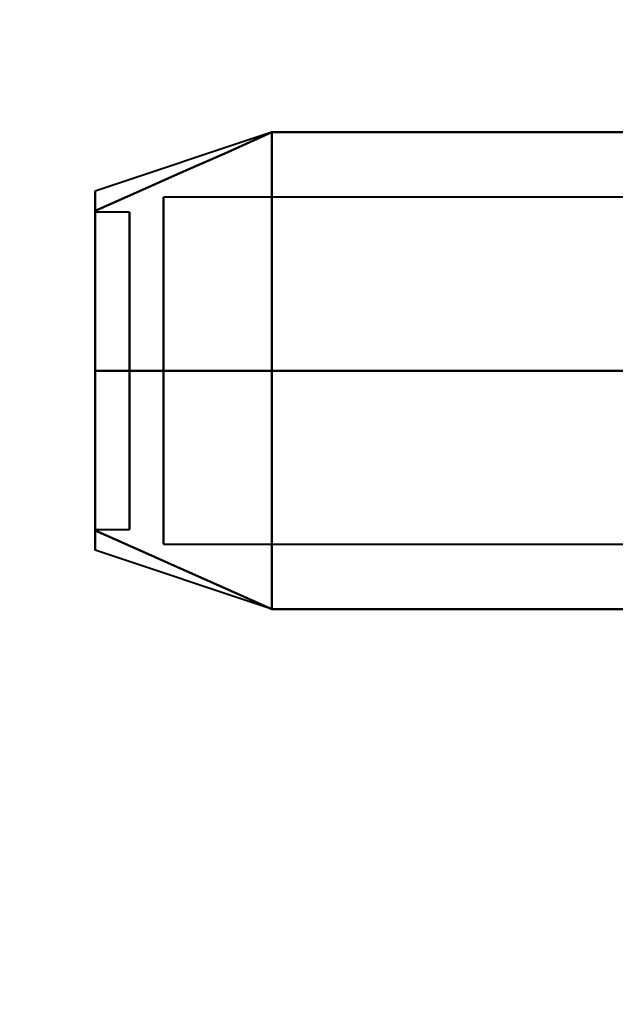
# Model space of a CAD drawing. Header units: millimetres. Extents: x -747 to 747, y -1110 to 610.
# Tile 62 of 93: x 567.5 to 576.25, y -355.97 to -341.51. Entities that reach past the tile are written whole.
import ezdxf

# ---------------------------------------------------------------- set-up
doc = ezdxf.new("R2010")
doc.units = ezdxf.units.MM
doc.layers.add('G-IMPT', color=8, linetype='Continuous', lineweight=40)

# ---------------------------------------------------------------- blocks, each defined once
blk = doc.blocks.new('NEXA 1000 CALQUES_dwg-755156-Niveau de réf_')
at = {"layer": 'G-IMPT'}
for p, q in [((571.189, -342.17), (568.611, -343.03)), ((571.189, -342.17), (568.611, -343.03)), ((571.189, -342.17), (568.611, -343.03)), ((571.189, -342.17), (568.611, -343.03)), ((581.5, -343.117), (569.611, -343.117)), ((581.5, -343.117), (569.611, -343.117)), ((581.5, -343.117), (569.611, -343.117)), ((581.5, -343.117), (569.611, -343.117)), ((569.611, -343.117), (569.611, -347.872)), ((569.611, -347.872), (569.611, -343.117)), ((569.611, -343.117), (569.611, -347.872)), ((569.611, -347.872), (569.611, -343.117)), ((569.611, -343.117), (569.611, -347.872)), ((569.611, -347.872), (569.611, -343.117)), ((569.611, -343.117), (569.611, -347.872)), ((569.611, -347.872), (569.611, -343.117)), ((569.111, -343.335), (568.611, -343.335)), ((569.111, -343.335), (568.611, -343.335)), ((569.111, -343.335), (568.611, -343.335)), ((569.111, -343.335), (568.611, -343.335)), ((568.611, -346.623), (568.611, -343.335)), ((568.611, -343.335), (568.611, -346.623)), ((568.611, -346.623), (568.611, -343.335)), ((568.611, -343.335), (568.611, -346.623)), ((568.611, -346.623), (568.611, -343.335)), ((568.611, -343.335), (568.611, -346.623)), ((568.611, -346.623), (568.611, -343.335)), ((568.611, -343.335), (568.611, -346.623)), ((569.111, -343.335), (569.111, -346.623)), ((569.111, -346.623), (569.111, -343.335)), ((569.111, -343.335), (569.111, -346.623)), ((569.111, -346.623), (569.111, -343.335)), ((569.111, -343.335), (569.111, -346.623)), ((569.111, -346.623), (569.111, -343.335)), ((569.111, -343.335), (569.111, -346.623)), ((569.111, -346.623), (569.111, -343.335)), ((569.611, -343.458), (569.611, -348.213)), ((569.611, -348.213), (569.611, -343.458)), ((569.611, -343.458), (569.611, -348.213)), ((569.611, -348.213), (569.611, -343.458)), ((569.611, -343.458), (569.611, -348.213)), ((569.611, -348.213), (569.611, -343.458)), ((569.611, -343.458), (569.611, -348.213)), ((569.611, -348.213), (569.611, -343.458)), ((568.611, -347.995), (568.611, -344.707)), ((568.611, -344.707), (568.611, -347.995)), ((568.611, -347.995), (568.611, -344.707)), ((568.611, -344.707), (568.611, -347.995)), ((568.611, -347.995), (568.611, -344.707)), ((568.611, -344.707), (568.611, -347.995)), ((568.611, -347.995), (568.611, -344.707)), ((568.611, -344.707), (568.611, -347.995)), ((569.111, -344.707), (569.111, -347.995)), ((569.111, -347.995), (569.111, -344.707)), ((569.111, -344.707), (569.111, -347.995)), ((569.111, -347.995), (569.111, -344.707)), ((569.111, -344.707), (569.111, -347.995)), ((569.111, -347.995), (569.111, -344.707)), ((569.111, -344.707), (569.111, -347.995)), ((569.111, -347.995), (569.111, -344.707)), ((568.611, -347.995), (569.111, -347.995)), ((568.611, -347.995), (569.111, -347.995)), ((568.611, -347.995), (569.111, -347.995)), ((568.611, -347.995), (569.111, -347.995)), ((571.189, -349.16), (568.611, -348.301)), ((571.189, -349.16), (568.611, -348.301)), ((571.189, -349.16), (568.611, -348.301)), ((571.189, -349.16), (568.611, -348.301)), ((569.611, -348.213), (581.5, -348.213)), ((569.611, -348.213), (581.5, -348.213)), ((569.611, -348.213), (581.5, -348.213)), ((569.611, -348.213), (581.5, -348.213))]:
    blk.add_line(p, q, dxfattribs=at)
at = {"layer": 'G-IMPT', "flags": 128}
for points in [[(571.204, -342.165), (570.556, -342.454), (569.908, -342.742), (569.259, -343.031), (568.611, -343.319)], [(568.611, -343.319), (569.259, -343.031), (569.908, -342.742), (570.556, -342.454), (571.204, -342.165)], [(571.204, -342.165), (570.556, -342.454), (569.908, -342.742), (569.259, -343.031), (568.611, -343.319)], [(568.611, -343.319), (569.259, -343.031), (569.908, -342.742), (570.556, -342.454), (571.204, -342.165)], [(571.204, -342.165), (570.556, -342.454), (569.908, -342.742), (569.259, -343.031), (568.611, -343.319)], [(568.611, -343.319), (569.259, -343.031), (569.908, -342.742), (570.556, -342.454), (571.204, -342.165)], [(571.204, -342.165), (570.556, -342.454), (569.908, -342.742), (569.259, -343.031), (568.611, -343.319)], [(568.611, -343.319), (569.259, -343.031), (569.908, -342.742), (570.556, -342.454), (571.204, -342.165)], [(571.204, -342.165), (570.556, -342.454), (569.908, -342.742), (569.259, -343.031), (568.611, -343.319)], [(568.611, -343.319), (569.259, -343.031), (569.908, -342.742), (570.556, -342.454), (571.204, -342.165)], [(571.204, -342.165), (570.556, -342.454), (569.908, -342.742), (569.259, -343.031), (568.611, -343.319)], [(568.611, -343.319), (569.259, -343.031), (569.908, -342.742), (570.556, -342.454), (571.204, -342.165)], [(571.204, -342.165), (570.556, -342.454), (569.908, -342.742), (569.259, -343.031), (568.611, -343.319)], [(568.611, -343.319), (569.259, -343.031), (569.908, -342.742), (570.556, -342.454), (571.204, -342.165)], [(571.204, -342.165), (570.556, -342.454), (569.908, -342.742), (569.259, -343.031), (568.611, -343.319)], [(568.611, -343.319), (569.259, -343.031), (569.908, -342.742), (570.556, -342.454), (571.204, -342.165)], [(571.204, -342.165), (571.204, -343.04), (571.204, -343.915), (571.204, -344.79), (571.204, -345.665)], [(581.204, -342.165), (578.704, -342.165), (576.204, -342.165), (573.704, -342.165), (571.204, -342.165)], [(571.204, -342.165), (573.704, -342.165), (576.204, -342.165), (578.704, -342.165), (581.204, -342.165)], [(581.204, -342.165), (578.704, -342.165), (576.204, -342.165), (573.704, -342.165), (571.204, -342.165)], [(571.204, -345.665), (571.204, -344.79), (571.204, -343.915), (571.204, -343.04), (571.204, -342.165)], [(571.204, -342.165), (573.704, -342.165), (576.204, -342.165), (578.704, -342.165), (581.204, -342.165)], [(571.204, -345.665), (571.204, -344.79), (571.204, -343.915), (571.204, -343.04), (571.204, -342.165)], [(571.204, -342.165), (571.204, -343.04), (571.204, -343.915), (571.204, -344.79), (571.204, -345.665)], [(571.204, -342.165), (571.204, -343.04), (571.204, -343.915), (571.204, -344.79), (571.204, -345.665)], [(581.204, -342.165), (578.704, -342.165), (576.204, -342.165), (573.704, -342.165), (571.204, -342.165)], [(571.204, -342.165), (573.704, -342.165), (576.204, -342.165), (578.704, -342.165), (581.204, -342.165)], [(581.204, -342.165), (578.704, -342.165), (576.204, -342.165), (573.704, -342.165), (571.204, -342.165)], [(571.204, -345.665), (571.204, -344.79), (571.204, -343.915), (571.204, -343.04), (571.204, -342.165)], [(571.204, -342.165), (573.704, -342.165), (576.204, -342.165), (578.704, -342.165), (581.204, -342.165)], [(571.204, -345.665), (571.204, -344.79), (571.204, -343.915), (571.204, -343.04), (571.204, -342.165)], [(571.204, -342.165), (571.204, -343.04), (571.204, -343.915), (571.204, -344.79), (571.204, -345.665)], [(571.204, -342.165), (571.204, -343.04), (571.204, -343.915), (571.204, -344.79), (571.204, -345.665)], [(581.204, -342.165), (578.704, -342.165), (576.204, -342.165), (573.704, -342.165), (571.204, -342.165)], [(571.204, -342.165), (573.704, -342.165), (576.204, -342.165), (578.704, -342.165), (581.204, -342.165)], [(581.204, -342.165), (578.704, -342.165), (576.204, -342.165), (573.704, -342.165), (571.204, -342.165)], [(571.204, -345.665), (571.204, -344.79), (571.204, -343.915), (571.204, -343.04), (571.204, -342.165)], [(571.204, -342.165), (573.704, -342.165), (576.204, -342.165), (578.704, -342.165), (581.204, -342.165)], [(571.204, -345.665), (571.204, -344.79), (571.204, -343.915), (571.204, -343.04), (571.204, -342.165)], [(571.204, -342.165), (571.204, -343.04), (571.204, -343.915), (571.204, -344.79), (571.204, -345.665)], [(571.204, -342.165), (571.204, -343.04), (571.204, -343.915), (571.204, -344.79), (571.204, -345.665)], [(581.204, -342.165), (578.704, -342.165), (576.204, -342.165), (573.704, -342.165), (571.204, -342.165)], [(571.204, -342.165), (573.704, -342.165), (576.204, -342.165), (578.704, -342.165), (581.204, -342.165)], [(581.204, -342.165), (578.704, -342.165), (576.204, -342.165), (573.704, -342.165), (571.204, -342.165)], [(571.204, -345.665), (571.204, -344.79), (571.204, -343.915), (571.204, -343.04), (571.204, -342.165)], [(571.204, -342.165), (573.704, -342.165), (576.204, -342.165), (578.704, -342.165), (581.204, -342.165)], [(571.204, -345.665), (571.204, -344.79), (571.204, -343.915), (571.204, -343.04), (571.204, -342.165)], [(571.204, -342.165), (571.204, -343.04), (571.204, -343.915), (571.204, -344.79), (571.204, -345.665)], [(571.204, -345.665), (570.556, -345.665), (569.908, -345.665), (569.259, -345.665), (568.611, -345.665)], [(568.611, -345.665), (569.259, -345.665), (569.908, -345.665), (570.556, -345.665), (571.204, -345.665)], [(571.204, -345.665), (570.556, -345.665), (569.908, -345.665), (569.259, -345.665), (568.611, -345.665)], [(568.611, -345.665), (569.259, -345.665), (569.908, -345.665), (570.556, -345.665), (571.204, -345.665)], [(571.204, -345.665), (570.556, -345.665), (569.908, -345.665), (569.259, -345.665), (568.611, -345.665)], [(568.611, -345.665), (569.259, -345.665), (569.908, -345.665), (570.556, -345.665), (571.204, -345.665)], [(571.204, -345.665), (570.556, -345.665), (569.908, -345.665), (569.259, -345.665), (568.611, -345.665)], [(568.611, -345.665), (569.259, -345.665), (569.908, -345.665), (570.556, -345.665), (571.204, -345.665)], [(571.204, -345.665), (570.556, -345.665), (569.908, -345.665), (569.259, -345.665), (568.611, -345.665)], [(568.611, -345.665), (569.259, -345.665), (569.908, -345.665), (570.556, -345.665), (571.204, -345.665)], [(571.204, -345.665), (570.556, -345.665), (569.908, -345.665), (569.259, -345.665), (568.611, -345.665)], [(568.611, -345.665), (569.259, -345.665), (569.908, -345.665), (570.556, -345.665), (571.204, -345.665)], [(571.204, -345.665), (570.556, -345.665), (569.908, -345.665), (569.259, -345.665), (568.611, -345.665)], [(568.611, -345.665), (569.259, -345.665), (569.908, -345.665), (570.556, -345.665), (571.204, -345.665)], [(571.204, -345.665), (570.556, -345.665), (569.908, -345.665), (569.259, -345.665), (568.611, -345.665)], [(568.611, -345.665), (569.259, -345.665), (569.908, -345.665), (570.556, -345.665), (571.204, -345.665)], [(571.204, -345.665), (573.704, -345.665), (576.204, -345.665), (578.704, -345.665), (581.204, -345.665)], [(581.204, -345.665), (578.704, -345.665), (576.204, -345.665), (573.704, -345.665), (571.204, -345.665)], [(571.204, -349.165), (571.204, -348.29), (571.204, -347.415), (571.204, -346.54), (571.204, -345.665)], [(571.204, -345.665), (573.704, -345.665), (576.204, -345.665), (578.704, -345.665), (581.204, -345.665)], [(571.204, -345.665), (571.204, -346.54), (571.204, -347.415), (571.204, -348.29), (571.204, -349.165)], [(581.204, -345.665), (578.704, -345.665), (576.204, -345.665), (573.704, -345.665), (571.204, -345.665)], [(571.204, -349.165), (571.204, -348.29), (571.204, -347.415), (571.204, -346.54), (571.204, -345.665)], [(571.204, -345.665), (571.204, -346.54), (571.204, -347.415), (571.204, -348.29), (571.204, -349.165)], [(571.204, -345.665), (573.704, -345.665), (576.204, -345.665), (578.704, -345.665), (581.204, -345.665)], [(581.204, -345.665), (578.704, -345.665), (576.204, -345.665), (573.704, -345.665), (571.204, -345.665)], [(571.204, -349.165), (571.204, -348.29), (571.204, -347.415), (571.204, -346.54), (571.204, -345.665)], [(571.204, -345.665), (573.704, -345.665), (576.204, -345.665), (578.704, -345.665), (581.204, -345.665)], [(571.204, -345.665), (571.204, -346.54), (571.204, -347.415), (571.204, -348.29), (571.204, -349.165)], [(581.204, -345.665), (578.704, -345.665), (576.204, -345.665), (573.704, -345.665), (571.204, -345.665)], [(571.204, -349.165), (571.204, -348.29), (571.204, -347.415), (571.204, -346.54), (571.204, -345.665)], [(571.204, -345.665), (571.204, -346.54), (571.204, -347.415), (571.204, -348.29), (571.204, -349.165)], [(571.204, -345.665), (573.704, -345.665), (576.204, -345.665), (578.704, -345.665), (581.204, -345.665)], [(581.204, -345.665), (578.704, -345.665), (576.204, -345.665), (573.704, -345.665), (571.204, -345.665)], [(571.204, -349.165), (571.204, -348.29), (571.204, -347.415), (571.204, -346.54), (571.204, -345.665)], [(571.204, -345.665), (573.704, -345.665), (576.204, -345.665), (578.704, -345.665), (581.204, -345.665)], [(571.204, -345.665), (571.204, -346.54), (571.204, -347.415), (571.204, -348.29), (571.204, -349.165)], [(581.204, -345.665), (578.704, -345.665), (576.204, -345.665), (573.704, -345.665), (571.204, -345.665)], [(571.204, -349.165), (571.204, -348.29), (571.204, -347.415), (571.204, -346.54), (571.204, -345.665)], [(571.204, -345.665), (571.204, -346.54), (571.204, -347.415), (571.204, -348.29), (571.204, -349.165)], [(571.204, -345.665), (573.704, -345.665), (576.204, -345.665), (578.704, -345.665), (581.204, -345.665)], [(581.204, -345.665), (578.704, -345.665), (576.204, -345.665), (573.704, -345.665), (571.204, -345.665)], [(571.204, -349.165), (571.204, -348.29), (571.204, -347.415), (571.204, -346.54), (571.204, -345.665)], [(571.204, -345.665), (573.704, -345.665), (576.204, -345.665), (578.704, -345.665), (581.204, -345.665)], [(571.204, -345.665), (571.204, -346.54), (571.204, -347.415), (571.204, -348.29), (571.204, -349.165)], [(581.204, -345.665), (578.704, -345.665), (576.204, -345.665), (573.704, -345.665), (571.204, -345.665)], [(571.204, -349.165), (571.204, -348.29), (571.204, -347.415), (571.204, -346.54), (571.204, -345.665)], [(571.204, -345.665), (571.204, -346.54), (571.204, -347.415), (571.204, -348.29), (571.204, -349.165)], [(568.611, -348.011), (569.259, -348.3), (569.908, -348.588), (570.556, -348.877), (571.204, -349.165)], [(571.204, -349.165), (570.556, -348.877), (569.908, -348.588), (569.259, -348.3), (568.611, -348.011)], [(568.611, -348.011), (569.259, -348.3), (569.908, -348.588), (570.556, -348.877), (571.204, -349.165)], [(571.204, -349.165), (570.556, -348.877), (569.908, -348.588), (569.259, -348.3), (568.611, -348.011)], [(568.611, -348.011), (569.259, -348.3), (569.908, -348.588), (570.556, -348.877), (571.204, -349.165)], [(571.204, -349.165), (570.556, -348.877), (569.908, -348.588), (569.259, -348.3), (568.611, -348.011)], [(568.611, -348.011), (569.259, -348.3), (569.908, -348.588), (570.556, -348.877), (571.204, -349.165)], [(571.204, -349.165), (570.556, -348.877), (569.908, -348.588), (569.259, -348.3), (568.611, -348.011)], [(568.611, -348.011), (569.259, -348.3), (569.908, -348.588), (570.556, -348.877), (571.204, -349.165)], [(571.204, -349.165), (570.556, -348.877), (569.908, -348.588), (569.259, -348.3), (568.611, -348.011)], [(568.611, -348.011), (569.259, -348.3), (569.908, -348.588), (570.556, -348.877), (571.204, -349.165)], [(571.204, -349.165), (570.556, -348.877), (569.908, -348.588), (569.259, -348.3), (568.611, -348.011)], [(568.611, -348.011), (569.259, -348.3), (569.908, -348.588), (570.556, -348.877), (571.204, -349.165)], [(571.204, -349.165), (570.556, -348.877), (569.908, -348.588), (569.259, -348.3), (568.611, -348.011)], [(568.611, -348.011), (569.259, -348.3), (569.908, -348.588), (570.556, -348.877), (571.204, -349.165)], [(571.204, -349.165), (570.556, -348.877), (569.908, -348.588), (569.259, -348.3), (568.611, -348.011)], [(581.204, -349.165), (578.704, -349.165), (576.204, -349.165), (573.704, -349.165), (571.204, -349.165)], [(571.204, -349.165), (573.704, -349.165), (576.204, -349.165), (578.704, -349.165), (581.204, -349.165)], [(581.204, -349.165), (578.704, -349.165), (576.204, -349.165), (573.704, -349.165), (571.204, -349.165)], [(571.204, -349.165), (573.704, -349.165), (576.204, -349.165), (578.704, -349.165), (581.204, -349.165)], [(581.204, -349.165), (578.704, -349.165), (576.204, -349.165), (573.704, -349.165), (571.204, -349.165)], [(571.204, -349.165), (573.704, -349.165), (576.204, -349.165), (578.704, -349.165), (581.204, -349.165)], [(581.204, -349.165), (578.704, -349.165), (576.204, -349.165), (573.704, -349.165), (571.204, -349.165)], [(571.204, -349.165), (573.704, -349.165), (576.204, -349.165), (578.704, -349.165), (581.204, -349.165)], [(581.204, -349.165), (578.704, -349.165), (576.204, -349.165), (573.704, -349.165), (571.204, -349.165)], [(571.204, -349.165), (573.704, -349.165), (576.204, -349.165), (578.704, -349.165), (581.204, -349.165)], [(581.204, -349.165), (578.704, -349.165), (576.204, -349.165), (573.704, -349.165), (571.204, -349.165)], [(571.204, -349.165), (573.704, -349.165), (576.204, -349.165), (578.704, -349.165), (581.204, -349.165)], [(581.204, -349.165), (578.704, -349.165), (576.204, -349.165), (573.704, -349.165), (571.204, -349.165)], [(571.204, -349.165), (573.704, -349.165), (576.204, -349.165), (578.704, -349.165), (581.204, -349.165)], [(581.204, -349.165), (578.704, -349.165), (576.204, -349.165), (573.704, -349.165), (571.204, -349.165)], [(571.204, -349.165), (573.704, -349.165), (576.204, -349.165), (578.704, -349.165), (581.204, -349.165)]]:
    blk.add_lwpolyline(points, dxfattribs=at)
at = {"layer": 'G-IMPT'}
for points in [[(568.611, -343.319), (568.611, -343.127), (568.611, -343.03), (568.611, -343.03)], [(568.611, -343.03), (568.611, -343.03), (568.611, -343.127), (568.611, -343.319)], [(568.611, -343.319), (568.611, -343.126), (568.611, -342.933), (568.611, -343.126), (568.611, -343.319)], [(568.611, -343.319), (568.611, -343.127), (568.611, -343.03), (568.611, -343.03)], [(568.611, -343.03), (568.611, -343.03), (568.611, -343.127), (568.611, -343.319)], [(568.611, -343.319), (568.611, -343.126), (568.611, -342.933), (568.611, -343.126), (568.611, -343.319)], [(568.611, -343.319), (568.611, -343.127), (568.611, -343.03), (568.611, -343.03)], [(568.611, -343.03), (568.611, -343.03), (568.611, -343.127), (568.611, -343.319)], [(568.611, -343.319), (568.611, -343.126), (568.611, -342.933), (568.611, -343.126), (568.611, -343.319)], [(568.611, -343.319), (568.611, -343.127), (568.611, -343.03), (568.611, -343.03)], [(568.611, -343.03), (568.611, -343.03), (568.611, -343.127), (568.611, -343.319)], [(568.611, -343.319), (568.611, -343.126), (568.611, -342.933), (568.611, -343.126), (568.611, -343.319)], [(568.611, -343.319), (568.611, -343.591), (568.611, -344.299), (568.611, -345.201), (568.611, -345.665)], [(568.611, -345.665), (568.611, -345.201), (568.611, -344.298), (568.611, -343.591), (568.611, -343.319)], [(568.611, -343.319), (568.611, -343.598), (568.611, -344.299), (568.611, -345.193), (568.611, -345.665)], [(568.611, -345.665), (568.611, -345.193), (568.611, -344.299), (568.611, -343.598), (568.611, -343.319)], [(568.611, -343.319), (568.611, -343.591), (568.611, -344.299), (568.611, -345.201), (568.611, -345.665)], [(568.611, -345.665), (568.611, -345.201), (568.611, -344.298), (568.611, -343.591), (568.611, -343.319)], [(568.611, -343.319), (568.611, -343.598), (568.611, -344.299), (568.611, -345.193), (568.611, -345.665)], [(568.611, -345.665), (568.611, -345.193), (568.611, -344.299), (568.611, -343.598), (568.611, -343.319)], [(568.611, -343.319), (568.611, -343.591), (568.611, -344.299), (568.611, -345.201), (568.611, -345.665)], [(568.611, -345.665), (568.611, -345.201), (568.611, -344.298), (568.611, -343.591), (568.611, -343.319)], [(568.611, -343.319), (568.611, -343.598), (568.611, -344.299), (568.611, -345.193), (568.611, -345.665)], [(568.611, -345.665), (568.611, -345.193), (568.611, -344.299), (568.611, -343.598), (568.611, -343.319)], [(568.611, -343.319), (568.611, -343.591), (568.611, -344.299), (568.611, -345.201), (568.611, -345.665)], [(568.611, -345.665), (568.611, -345.201), (568.611, -344.298), (568.611, -343.591), (568.611, -343.319)], [(568.611, -343.319), (568.611, -343.598), (568.611, -344.299), (568.611, -345.193), (568.611, -345.665)], [(568.611, -345.665), (568.611, -345.193), (568.611, -344.299), (568.611, -343.598), (568.611, -343.319)], [(568.611, -345.665), (568.611, -346.129), (568.611, -347.032), (568.611, -347.739), (568.611, -348.011)], [(568.611, -348.011), (568.611, -347.739), (568.611, -347.032), (568.611, -346.129), (568.611, -345.665)], [(568.611, -345.665), (568.611, -346.137), (568.611, -347.031), (568.611, -347.732), (568.611, -348.011)], [(568.611, -348.011), (568.611, -347.732), (568.611, -347.031), (568.611, -346.137), (568.611, -345.665)], [(568.611, -345.665), (568.611, -346.129), (568.611, -347.032), (568.611, -347.739), (568.611, -348.011)], [(568.611, -348.011), (568.611, -347.739), (568.611, -347.032), (568.611, -346.129), (568.611, -345.665)], [(568.611, -345.665), (568.611, -346.137), (568.611, -347.031), (568.611, -347.732), (568.611, -348.011)], [(568.611, -348.011), (568.611, -347.732), (568.611, -347.031), (568.611, -346.137), (568.611, -345.665)], [(568.611, -345.665), (568.611, -346.129), (568.611, -347.032), (568.611, -347.739), (568.611, -348.011)], [(568.611, -348.011), (568.611, -347.739), (568.611, -347.032), (568.611, -346.129), (568.611, -345.665)], [(568.611, -345.665), (568.611, -346.137), (568.611, -347.031), (568.611, -347.732), (568.611, -348.011)], [(568.611, -348.011), (568.611, -347.732), (568.611, -347.031), (568.611, -346.137), (568.611, -345.665)], [(568.611, -345.665), (568.611, -346.129), (568.611, -347.032), (568.611, -347.739), (568.611, -348.011)], [(568.611, -348.011), (568.611, -347.739), (568.611, -347.032), (568.611, -346.129), (568.611, -345.665)], [(568.611, -345.665), (568.611, -346.137), (568.611, -347.031), (568.611, -347.732), (568.611, -348.011)], [(568.611, -348.011), (568.611, -347.732), (568.611, -347.031), (568.611, -346.137), (568.611, -345.665)], [(568.611, -348.011), (568.611, -348.203), (568.611, -348.301), (568.611, -348.301)], [(568.611, -348.301), (568.611, -348.301), (568.611, -348.203), (568.611, -348.011)], [(568.611, -348.011), (568.611, -348.204), (568.611, -348.397), (568.611, -348.204), (568.611, -348.011)], [(568.611, -348.011), (568.611, -348.203), (568.611, -348.301), (568.611, -348.301)], [(568.611, -348.301), (568.611, -348.301), (568.611, -348.203), (568.611, -348.011)], [(568.611, -348.011), (568.611, -348.204), (568.611, -348.397), (568.611, -348.204), (568.611, -348.011)], [(568.611, -348.011), (568.611, -348.203), (568.611, -348.301), (568.611, -348.301)], [(568.611, -348.301), (568.611, -348.301), (568.611, -348.203), (568.611, -348.011)], [(568.611, -348.011), (568.611, -348.204), (568.611, -348.397), (568.611, -348.204), (568.611, -348.011)], [(568.611, -348.011), (568.611, -348.203), (568.611, -348.301), (568.611, -348.301)], [(568.611, -348.301), (568.611, -348.301), (568.611, -348.203), (568.611, -348.011)], [(568.611, -348.011), (568.611, -348.204), (568.611, -348.397), (568.611, -348.204), (568.611, -348.011)]]:
    blk.add_open_spline(points, degree=3, dxfattribs=at)

msp = doc.modelspace()

# ---------------------------------------------------------------- linework, layer by layer
at = {"color": 94, "lineweight": 30}
msp.add_circle((0, 0.5), 609.6, dxfattribs=at)

# ---------------------------------------------------------------- block references
at = {"layer": 'G-IMPT'}
msp.add_blockref('NEXA 1000 CALQUES_dwg-755156-Niveau de réf_', (0, -1), dxfattribs=at)

doc.saveas('drawing.dxf')
